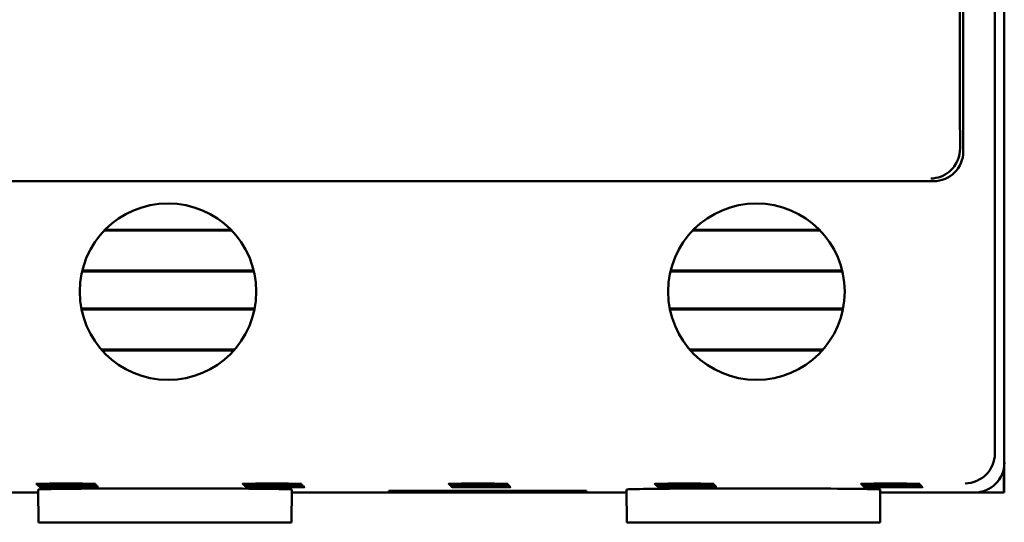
# Model space of a CAD drawing. Header units: inches. Extents: x 1 to 24, y 0.4 to 18.8.
# Tile 7 of 25: x 10.496 to 12.145, y 8.449 to 9.291. Entities that reach past the tile are written whole.
import ezdxf

# ---------------------------------------------------------------- set-up
doc = ezdxf.new("R2010")
doc.units = ezdxf.units.IN
doc.header["$LTSCALE"] = 0.8
doc.header["$MEASUREMENT"] = 0
doc.layers.add('Visible (ANSI)', color=7, linetype='Continuous', lineweight=50)

msp = doc.modelspace()

# ---------------------------------------------------------------- linework, layer by layer
at = {"layer": 'Visible (ANSI)'}
for p, q in [((12.1289, 11.9333), (12.1289, 8.5649)), ((12.076, 9.0706), (12.076, 11.4276)), ((12.0704, 11.2106), (12.0704, 9.1501)), ((12.1447, 8.5491), (12.1447, 9.3691)), ((9.4634, 9.0206), (12.026, 9.0206)), ((10.8515, 8.9378), (10.6378, 8.9378)), ((10.8499, 8.9394), (10.6394, 8.9394)), ((11.8365, 8.9378), (11.6228, 8.9378)), ((11.8349, 8.9394), (11.6244, 8.9394)), ((10.6007, 8.8692), (10.8886, 8.8692)), ((10.6011, 8.8708), (10.8882, 8.8708)), ((11.5857, 8.8692), (11.8736, 8.8692)), ((11.5861, 8.8708), (11.8732, 8.8708)), ((10.8897, 8.8074), (10.5996, 8.8074)), ((10.8894, 8.8058), (10.5999, 8.8058)), ((11.8747, 8.8074), (11.5846, 8.8074)), ((11.8744, 8.8058), (11.5849, 8.8058)), ((10.6331, 8.7387), (10.8563, 8.7387)), ((10.6345, 8.7371), (10.8549, 8.7371)), ((11.6181, 8.7387), (11.8413, 8.7387)), ((11.6195, 8.7371), (11.8399, 8.7371)), ((12.144, 8.5412), (12.144, 8.4991)), ((12.1447, 8.4991), (12.1447, 8.5491)), ((9.9671, 8.4991), (10.5272, 8.4991)), ((10.5277, 8.4491), (10.5272, 8.5041)), ((10.9517, 8.4491), (10.9521, 8.5041)), ((10.9521, 8.4991), (11.5122, 8.4991)), ((11.1141, 8.5018), (11.4452, 8.5018)), ((11.1141, 8.5007), (11.1141, 8.5018)), ((11.1142, 8.5018), (11.1141, 8.5007)), ((11.4452, 8.5007), (11.1141, 8.5007)), ((11.4452, 8.5018), (11.4452, 8.5007)), ((11.4452, 8.5018), (11.4452, 8.5007)), ((11.5127, 8.4491), (11.5122, 8.5041)), ((11.9367, 8.4491), (11.9371, 8.5041)), ((11.9371, 8.4991), (12.0947, 8.4991)), ((12.144, 8.4991), (12.0947, 8.4991)), ((12.1447, 8.4991), (12.144, 8.4991)), ((10.5277, 8.4491), (10.9517, 8.4491)), ((11.5127, 8.4491), (11.9367, 8.4491))]:
    msp.add_line(p, q, dxfattribs=at)
for centre in [(10.7447, 8.8356), (11.7297, 8.8356)]:
    msp.add_circle(centre, 0.1478, dxfattribs=at)
for centre, major_axis, ratio, start_param, end_param in [((12.0715, 9.1501), (0, 0.125), 0.008727, 1.570796, 2.205609), ((12.026, 9.0706), (0.0354, -0.0354), 0.999924, 5.497825, 7.068545), ((12.0793, 8.5645), (0.0192, 0.0463), 0.987735, 3.538674, 5.100744), ((12.0789, 8.565), (0.0354, -0.0354), 0.999924, 0.77671, 0.78536), ((12.0947, 8.5491), (0.0354, -0.0354), 0.999924, 5.497825, 7.068545), ((10.7397, 8.5041), (0.2125, 0), 0.008727, 6.283109, 9.424854), ((11.7247, 8.5041), (0.2125, 0), 0.008727, 6.283109, 9.424854)]:
    msp.add_ellipse(centre, major_axis=major_axis, ratio=ratio, start_param=start_param, end_param=end_param, dxfattribs=at)
for centre in [(10.5739, 8.5136), (10.5756, 8.5119), (10.5773, 8.5102), (10.5791, 8.5084), (10.9189, 8.5136), (10.9206, 8.5119), (10.9223, 8.5102), (10.9241, 8.5084), (11.2639, 8.5136), (11.2656, 8.5119), (11.2673, 8.5102), (11.2691, 8.5084), (11.6089, 8.5136), (11.6106, 8.5119), (11.6123, 8.5102), (11.6141, 8.5084), (11.9539, 8.5136), (11.9556, 8.5119), (11.9573, 8.5102), (11.9591, 8.5084)]:
    msp.add_ellipse(centre, major_axis=(0.0494, 0), ratio=0.008727, dxfattribs=at)
msp.add_open_spline([(12.0706, 9.076), (12.0706, 9.0692), (12.0693, 9.0625), (12.0635, 9.0485), (12.0586, 9.0418), (12.0436, 9.0294), (12.0328, 9.0253), (12.0216, 9.0252), (12.0215, 9.0252), (12.0215, 9.0252)], degree=3, knots=[0, 0, 0, 0, 0.0646905, 0.0646905, 0.143745, 0.143745, 0.2537219, 0.2537219, 0.2542444, 0.2542444, 0.2542444, 0.2542444], dxfattribs=at)

doc.saveas('drawing.dxf')
